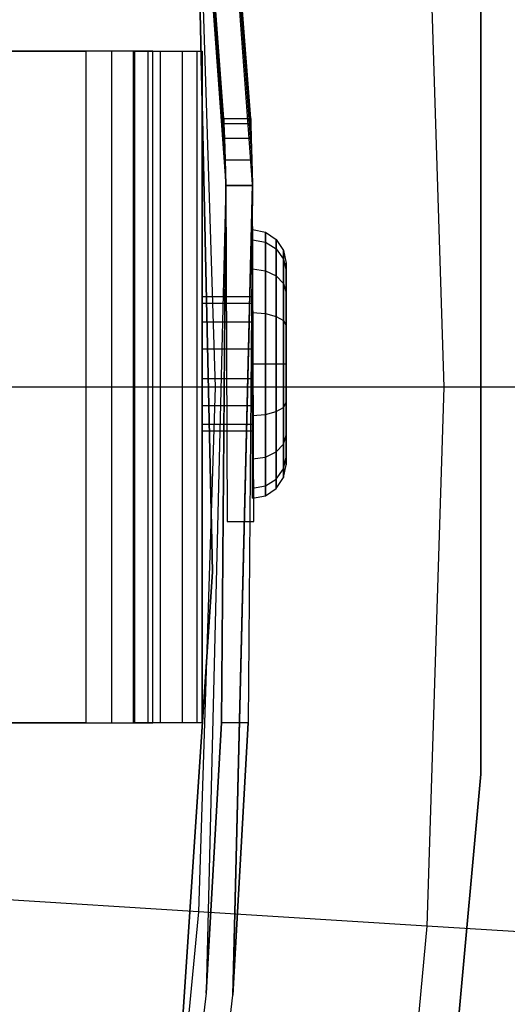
# Model space of a CAD drawing. Extents: x 0.1 to 23.7, y -11.8 to 11.8.
# Tile 40 of 56: x 21.496 to 22.068, y -0.724 to 0.431. Entities that reach past the tile are written whole.
import ezdxf

# ---------------------------------------------------------------- set-up
doc = ezdxf.new("R2010")
doc.units = 0
doc.header["$MEASUREMENT"] = 0
doc.layers.get('0').update_dxf_attribs({"color": 13, "linetype": 'CONTINUOUS'})

# ---------------------------------------------------------------- blocks, each defined once
blk = doc.blocks.new('NIKKI_ROUND_LED_L_60W_2_ST')
at = {"color": 0}
for p, q in [((21.6686, 1.1826, 3.8202), (21.7373, 0.2371, 3.8202)), ((21.7358, 0.2919, 3.3708), (21.6686, 1.1826, 2.5603)), ((21.6686, 1.1826, 2.5603), (21.7365, 0.2664, 3.3537)), ((21.6686, 1.1826, 2.5603), (21.7365, 0.2664, 3.3537)), ((21.6686, 1.1826, 2.5603), (21.7373, 0.2371, 2.5603)), ((21.7351, 0.315, 3.4265), (21.6686, 1.1826, 3.8202)), ((21.6686, 1.1826, 3.8202), (21.7353, 0.309, 3.3963)), ((21.7351, 0.315, 3.4265), (21.6686, 1.1826, 3.8202)), ((21.7351, 0.315, 3.4658), (21.6686, 1.1826, 3.8202)), ((21.7353, 0.309, 3.496), (21.6686, 1.1826, 3.8202)), ((21.7351, 0.315, 3.4658), (21.6686, 1.1826, 3.8202)), ((21.7353, 0.309, 3.496), (21.6686, 1.1826, 3.8202)), ((21.7358, 0.2919, 3.5215), (21.6686, 1.1826, 3.8202)), ((21.7358, 0.2919, 3.5215), (21.6686, 1.1826, 3.8202)), ((21.6686, 1.1826, 3.8202), (21.7373, 0.2371, 3.8202)), ((21.7353, 0.309, 3.3963), (21.6686, 1.1826, 2.5603)), ((21.7358, 0.2919, 3.3708), (21.6686, 1.1826, 2.5603)), ((21.7353, 0.309, 3.3963), (21.6686, 1.1826, 2.5603)), ((21.6686, 1.1826, 3.8202), (21.7353, 0.309, 3.3963)), ((21.6686, 1.1826, 2.5603), (21.7373, 0.2371, 2.5603)), ((21.7688, 0.2378, 3.8202), (21.6999, 1.1864, 3.8202)), ((21.7668, 0.309, 3.496), (21.6999, 1.1864, 3.8202)), ((21.6999, 1.1864, 3.8202), (21.7673, 0.2919, 3.5215)), ((21.7668, 0.309, 3.496), (21.6999, 1.1864, 3.8202)), ((21.7666, 0.315, 3.4658), (21.6999, 1.1864, 3.8202)), ((21.7666, 0.315, 3.4265), (21.6999, 1.1864, 2.5603)), ((21.7666, 0.315, 3.4658), (21.6999, 1.1864, 3.8202)), ((21.6999, 1.1864, 2.5603), (21.7668, 0.309, 3.3963)), ((21.7673, 0.2919, 3.3708), (21.6999, 1.1864, 2.5603)), ((21.7673, 0.2919, 3.3708), (21.6999, 1.1864, 2.5603)), ((21.7688, 0.2378, 2.5603), (21.6999, 1.1864, 2.5603)), ((21.6999, 1.1864, 3.8202), (21.7673, 0.2919, 3.5215)), ((21.6999, 1.1864, 3.8202), (21.768, 0.2664, 3.5386)), ((21.6999, 1.1864, 3.8202), (21.768, 0.2664, 3.5386)), ((21.7688, 0.2378, 3.8202), (21.6999, 1.1864, 3.8202)), ((21.7666, 0.315, 3.4265), (21.6999, 1.1864, 2.5603)), ((21.6999, 1.1864, 2.5603), (21.7668, 0.309, 3.3963)), ((21.7688, 0.2378, 2.5603), (21.6999, 1.1864, 2.5603)), ((21.7027, 0.6496, 2.7178), (21.7218, -0.2167, 2.7178)), ((21.7218, -0.2167, 2.6784), (21.7027, 0.6496, 2.6784)), ((21.7027, 0.6496, 2.7178), (21.7218, -0.2167, 2.7178)), ((21.7218, -0.2167, 2.6784), (21.7027, 0.6496, 2.6784)), ((21.9733, 0.6319, 0.3495), (21.9931, 0, 0.3495)), ((21.9733, 0.6319, 0.3495), (21.9931, 0, 0.3495)), ((21.7054, 0.6151, 0.5246), (21.7248, 0, 0.5246)), ((21.7054, 0.6151, 0.5246), (21.7248, 0, 0.5246)), ((22.0363, 0.4539, 2.2156), (22.0363, -0.4539, 2.2156)), ((22.0363, -0.4539, 2.0188), (22.0363, 0.4539, 2.0188)), ((22.0363, -0.4539, 2.0188), (22.0363, 0.4539, 2.0188)), ((22.0363, 0.4539, 2.2156), (22.0363, -0.4539, 2.2156)), ((21.6309, 0.3937, 3.8225), (2.2305, 0.3937, 3.8225)), ((21.6309, 0.3937, 3.8225), (2.2305, 0.3937, 3.8225)), ((2.2896, 0.3937, 3.7614), (21.5731, 0.3937, 3.7614)), ((2.2896, 0.3937, 3.7614), (21.5731, 0.3937, 3.7614)), ((21.5731, 0.3937, 3.7614), (21.5731, -0.3937, 3.7614)), ((21.6032, 0.3937, 3.7554), (21.5731, 0.3937, 3.7614)), ((21.5731, 0.3937, 3.7614), (21.5731, -0.3937, 3.7614)), ((21.6032, 0.3937, 3.7554), (21.5731, 0.3937, 3.7614)), ((21.6288, 0.3937, 3.7383), (21.6032, 0.3937, 3.7554)), ((21.6032, 0.3937, 3.7554), (21.6032, -0.3937, 3.7554)), ((21.6032, 0.3937, 3.7554), (21.6032, -0.3937, 3.7554)), ((21.6288, 0.3937, 3.7383), (21.6032, 0.3937, 3.7554)), ((21.6458, 0.3937, 3.7127), (21.6288, 0.3937, 3.7383)), ((21.6288, 0.3937, 3.7383), (21.6288, -0.3937, 3.7383)), ((21.6288, 0.3937, 3.7383), (21.6288, -0.3937, 3.7383)), ((21.6458, 0.3937, 3.7127), (21.6288, 0.3937, 3.7383)), ((21.6309, -0.3937, 3.8225), (21.6309, 0.3937, 3.8225)), ((21.6309, 0.3937, 3.8225), (21.661, 0.3937, 3.8165)), ((21.6309, 0.3937, 3.8225), (21.661, 0.3937, 3.8165)), ((21.6309, -0.3937, 3.8225), (21.6309, 0.3937, 3.8225)), ((21.6518, 0.3937, 3.6826), (21.6458, 0.3937, 3.7127)), ((21.6458, 0.3937, 3.7127), (21.6458, -0.3937, 3.7127)), ((21.6458, 0.3937, 3.7127), (21.6458, -0.3937, 3.7127)), ((21.6518, 0.3937, 3.6826), (21.6458, 0.3937, 3.7127)), ((21.6518, -0.3937, 3.2029), (21.6518, 0.3937, 3.2029)), ((21.6518, 0.3937, 3.2029), (21.7096, 0.3937, 3.2029)), ((21.6518, 0.3937, 3.6826), (21.6518, 0.3937, 3.2029)), ((21.6518, -0.3937, 3.2029), (21.6518, 0.3937, 3.2029)), ((21.6518, -0.3937, 3.6826), (21.6518, 0.3937, 3.6826)), ((21.6518, 0.3937, 3.2029), (21.7096, 0.3937, 3.2029)), ((21.6518, 0.3937, 3.6826), (21.6518, 0.3937, 3.2029)), ((21.6518, -0.3937, 3.6826), (21.6518, 0.3937, 3.6826)), ((21.661, 0.3937, 3.8165), (21.6866, 0.3937, 3.7994)), ((21.661, -0.3937, 3.8165), (21.661, 0.3937, 3.8165)), ((21.661, 0.3937, 3.8165), (21.6866, 0.3937, 3.7994)), ((21.661, -0.3937, 3.8165), (21.661, 0.3937, 3.8165)), ((21.6866, 0.3937, 3.7994), (21.7037, 0.3937, 3.7739)), ((21.6866, -0.3937, 3.7994), (21.6866, 0.3937, 3.7994)), ((21.6866, 0.3937, 3.7994), (21.7037, 0.3937, 3.7739)), ((21.6866, -0.3937, 3.7994), (21.6866, 0.3937, 3.7994)), ((21.7037, 0.3937, 3.7739), (21.7096, 0.3937, 3.7438)), ((21.7037, -0.3937, 3.7739), (21.7037, 0.3937, 3.7739)), ((21.7037, 0.3937, 3.7739), (21.7096, 0.3937, 3.7438)), ((21.7037, -0.3937, 3.7739), (21.7037, 0.3937, 3.7739)), ((21.7096, 0.3937, 3.2029), (21.7096, 0.3937, 3.7438)), ((21.7096, 0.3937, 3.7438), (21.7096, -0.3937, 3.7438)), ((21.7096, -0.3937, 3.2029), (21.7096, 0.3937, 3.2029)), ((21.7096, -0.3937, 3.2029), (21.7096, 0.3937, 3.2029)), ((21.7096, 0.3937, 3.2029), (21.7096, 0.3937, 3.7438)), ((21.7096, 0.3937, 3.7438), (21.7096, -0.3937, 3.7438)), ((21.7353, 0.309, 3.3963), (21.7351, 0.315, 3.4265)), ((21.7351, 0.315, 3.4265), (21.7351, 0.315, 3.4658)), ((21.7351, 0.315, 3.4658), (21.7353, 0.309, 3.496)), ((21.7351, 0.315, 3.4658), (21.7353, 0.309, 3.496)), ((21.7351, 0.315, 3.4658), (21.7666, 0.315, 3.4658)), ((21.7351, 0.315, 3.4265), (21.7666, 0.315, 3.4265)), ((21.7351, 0.315, 3.4658), (21.7666, 0.315, 3.4658)), ((21.7351, 0.315, 3.4265), (21.7351, 0.315, 3.4658)), ((21.7353, 0.309, 3.3963), (21.7351, 0.315, 3.4265)), ((21.7351, 0.315, 3.4265), (21.7666, 0.315, 3.4265)), ((21.7668, 0.309, 3.496), (21.7666, 0.315, 3.4658)), ((21.7666, 0.315, 3.4658), (21.7666, 0.315, 3.4265)), ((21.7666, 0.315, 3.4265), (21.7668, 0.309, 3.3963)), ((21.7668, 0.309, 3.496), (21.7666, 0.315, 3.4658)), ((21.7666, 0.315, 3.4658), (21.7666, 0.315, 3.4265)), ((21.7666, 0.315, 3.4265), (21.7668, 0.309, 3.3963)), ((21.7353, 0.309, 3.496), (21.7358, 0.2919, 3.5215)), ((21.7358, 0.2919, 3.3708), (21.7353, 0.309, 3.3963)), ((21.7353, 0.309, 3.496), (21.7358, 0.2919, 3.5215)), ((21.7353, 0.309, 3.496), (21.7668, 0.309, 3.496)), ((21.7353, 0.309, 3.496), (21.7668, 0.309, 3.496)), ((21.7353, 0.309, 3.3963), (21.7668, 0.309, 3.3963)), ((21.7358, 0.2919, 3.3708), (21.7353, 0.309, 3.3963)), ((21.7353, 0.309, 3.3963), (21.7668, 0.309, 3.3963)), ((21.7673, 0.2919, 3.5215), (21.7668, 0.309, 3.496)), ((21.7668, 0.309, 3.3963), (21.7673, 0.2919, 3.3708)), ((21.7673, 0.2919, 3.5215), (21.7668, 0.309, 3.496)), ((21.7668, 0.309, 3.3963), (21.7673, 0.2919, 3.3708)), ((21.7365, 0.2664, 3.3537), (21.7358, 0.2919, 3.3708)), ((21.7358, 0.2919, 3.5215), (21.7373, 0.2371, 3.8202)), ((21.7358, 0.2919, 3.5215), (21.7373, 0.2371, 3.8202)), ((21.7358, 0.2919, 3.5215), (21.7365, 0.2664, 3.5386)), ((21.7358, 0.2919, 3.5215), (21.7365, 0.2664, 3.5386)), ((21.7358, 0.2919, 3.5215), (21.7673, 0.2919, 3.5215)), ((21.7358, 0.2919, 3.5215), (21.7673, 0.2919, 3.5215)), ((21.7358, 0.2919, 3.3708), (21.7673, 0.2919, 3.3708)), ((21.7365, 0.2664, 3.3537), (21.7358, 0.2919, 3.3708)), ((21.7358, 0.2919, 3.3708), (21.7673, 0.2919, 3.3708)), ((21.7673, 0.2919, 3.3708), (21.7688, 0.2378, 2.5603)), ((21.7673, 0.2919, 3.3708), (21.7688, 0.2378, 2.5603)), ((21.7673, 0.2919, 3.3708), (21.768, 0.2664, 3.3537)), ((21.768, 0.2664, 3.5386), (21.7673, 0.2919, 3.5215)), ((21.768, 0.2664, 3.5386), (21.7673, 0.2919, 3.5215)), ((21.7673, 0.2919, 3.3708), (21.768, 0.2664, 3.3537)), ((21.7373, 0.2371, 2.5603), (21.7365, 0.2664, 3.3537)), ((21.7373, 0.2371, 2.5603), (21.7365, 0.2664, 3.3537)), ((21.7373, 0.2362, 3.3477), (21.7365, 0.2664, 3.3537)), ((21.7365, 0.2664, 3.5386), (21.7373, 0.2371, 3.8202)), ((21.7365, 0.2664, 3.5386), (21.7373, 0.2371, 3.8202)), ((21.7365, 0.2664, 3.5386), (21.7373, 0.2362, 3.5446)), ((21.7365, 0.2664, 3.5386), (21.7373, 0.2362, 3.5446)), ((21.7365, 0.2664, 3.5386), (21.768, 0.2664, 3.5386)), ((21.7365, 0.2664, 3.5386), (21.768, 0.2664, 3.5386)), ((21.7365, 0.2664, 3.3537), (21.768, 0.2664, 3.3537)), ((21.7373, 0.2362, 3.3477), (21.7365, 0.2664, 3.3537)), ((21.7365, 0.2664, 3.3537), (21.768, 0.2664, 3.3537)), ((21.768, 0.2664, 3.3537), (21.7688, 0.2378, 2.5603)), ((21.768, 0.2664, 3.3537), (21.7688, 0.2378, 2.5603)), ((21.768, 0.2664, 3.3537), (21.7688, 0.2362, 3.3477)), ((21.7688, 0.2378, 3.8202), (21.768, 0.2664, 3.5386)), ((21.7688, 0.2378, 3.8202), (21.768, 0.2664, 3.5386)), ((21.7688, 0.2362, 3.5446), (21.768, 0.2664, 3.5386)), ((21.7688, 0.2362, 3.5446), (21.768, 0.2664, 3.5386)), ((21.768, 0.2664, 3.3537), (21.7688, 0.2362, 3.3477)), ((21.7373, 0.2371, 2.5603), (21.7144, -0.7107, 2.5603)), ((21.7373, 0.2371, 2.5603), (21.7144, -0.7107, 2.5603)), ((21.7373, 0.2371, 2.5603), (21.7323, -0.3937, 3.3477)), ((21.7373, 0.2371, 2.5603), (21.7323, -0.3937, 3.3477)), ((21.7323, -0.3937, 3.3477), (21.7373, 0.2362, 3.3477)), ((21.7323, -0.3937, 3.3477), (21.7373, 0.2362, 3.3477)), ((21.7373, 0.2371, 3.8202), (21.7389, -0.1575, 3.8202)), ((21.7373, 0.2371, 3.8202), (21.7373, 0.2362, 3.5446)), ((21.7373, 0.2371, 3.8202), (21.7389, -0.1575, 3.8202)), ((21.7373, 0.2371, 2.5603), (21.7373, 0.2362, 3.3477)), ((21.7373, 0.2371, 3.8202), (21.7373, 0.2362, 3.5446)), ((21.7373, 0.2371, 2.5603), (21.7373, 0.2362, 3.3477)), ((21.7373, 0.2362, 3.5446), (21.7389, -0.1575, 3.5446)), ((21.7688, 0.2362, 3.5446), (21.7373, 0.2362, 3.5446)), ((21.7373, 0.2362, 3.3477), (21.7688, 0.2362, 3.3477)), ((21.7688, 0.2362, 3.5446), (21.7373, 0.2362, 3.5446)), ((21.7373, 0.2362, 3.5446), (21.7389, -0.1575, 3.5446)), ((21.7373, 0.2362, 3.3477), (21.7688, 0.2362, 3.3477)), ((21.7458, -0.7129, 2.5603), (21.7688, 0.2378, 2.5603)), ((21.7458, -0.7129, 2.5603), (21.7688, 0.2378, 2.5603)), ((21.7688, 0.2362, 3.3477), (21.7458, -0.7129, 2.5603)), ((21.7688, 0.2362, 3.3477), (21.7458, -0.7129, 2.5603)), ((21.7688, 0.2362, 3.3477), (21.7638, -0.3937, 3.3477)), ((21.7688, 0.2362, 3.3477), (21.7638, -0.3937, 3.3477)), ((21.7704, -0.1575, 3.8202), (21.7688, 0.2378, 3.8202)), ((21.7688, 0.2378, 2.5603), (21.7688, 0.2362, 3.3477)), ((21.7688, 0.2378, 2.5603), (21.7688, 0.2362, 3.3477)), ((21.7688, 0.2378, 3.8202), (21.7688, 0.2362, 3.5446)), ((21.7704, -0.1575, 3.8202), (21.7688, 0.2378, 3.8202)), ((21.7688, 0.2378, 3.8202), (21.7688, 0.2362, 3.5446)), ((21.7704, -0.1575, 3.5446), (21.7688, 0.2362, 3.5446)), ((21.7704, -0.1575, 3.5446), (21.7688, 0.2362, 3.5446)), ((21.7687, 0.1726, 3.5092), (21.7687, 0.1845, 3.4489)), ((21.7687, 0.1845, 3.4489), (21.7687, 0.1726, 3.3887)), ((21.7687, 0.1845, 3.4489), (21.7838, 0.1815, 3.4489)), ((21.7687, 0.1726, 3.5092), (21.7687, 0.1845, 3.4489)), ((21.7687, 0.1845, 3.4489), (21.7687, 0.1726, 3.3887)), ((21.7687, 0.1845, 3.4489), (21.7838, 0.1815, 3.4489)), ((21.7838, 0.1815, 3.4489), (21.7965, 0.173, 3.4489)), ((21.7838, 0.1815, 3.4489), (21.7838, 0.1698, 3.5081)), ((21.7838, 0.1698, 3.3898), (21.7838, 0.1815, 3.4489)), ((21.7838, 0.1815, 3.4489), (21.7965, 0.173, 3.4489)), ((21.7838, 0.1815, 3.4489), (21.7838, 0.1698, 3.5081)), ((21.7838, 0.1698, 3.3898), (21.7838, 0.1815, 3.4489)), ((21.7687, 0.1384, 3.5603), (21.7687, 0.1726, 3.5092)), ((21.7687, 0.1726, 3.3887), (21.7687, 0.1384, 3.3376)), ((21.7687, 0.1726, 3.5092), (21.7838, 0.1698, 3.5081)), ((21.7687, 0.1384, 3.5603), (21.7687, 0.1726, 3.5092)), ((21.7687, 0.1726, 3.5092), (21.7838, 0.1698, 3.5081)), ((21.7687, 0.1726, 3.3887), (21.7687, 0.1384, 3.3376)), ((21.7687, 0.1726, 3.3887), (21.7838, 0.1698, 3.3898)), ((21.7687, 0.1726, 3.3887), (21.7838, 0.1698, 3.3898)), ((21.7838, 0.1698, 3.5081), (21.7965, 0.1619, 3.5048)), ((21.7838, 0.1698, 3.5081), (21.7838, 0.1363, 3.5582)), ((21.7838, 0.1698, 3.5081), (21.7965, 0.1619, 3.5048)), ((21.7838, 0.1363, 3.3397), (21.7838, 0.1698, 3.3898)), ((21.7838, 0.1698, 3.3898), (21.7965, 0.1619, 3.3931)), ((21.7838, 0.1698, 3.3898), (21.7965, 0.1619, 3.3931)), ((21.7838, 0.1698, 3.5081), (21.7838, 0.1363, 3.5582)), ((21.7838, 0.1363, 3.3397), (21.7838, 0.1698, 3.3898)), ((21.7965, 0.173, 3.4489), (21.8051, 0.1602, 3.4489)), ((21.7965, 0.173, 3.4489), (21.7965, 0.1619, 3.5048)), ((21.7965, 0.1619, 3.3931), (21.7965, 0.173, 3.4489)), ((21.7965, 0.173, 3.4489), (21.8051, 0.1602, 3.4489)), ((21.7965, 0.173, 3.4489), (21.7965, 0.1619, 3.5048)), ((21.7965, 0.1619, 3.3931), (21.7965, 0.173, 3.4489)), ((21.7965, 0.1619, 3.5048), (21.8051, 0.1501, 3.4999)), ((21.7965, 0.1619, 3.5048), (21.7965, 0.1303, 3.5521)), ((21.7965, 0.1619, 3.5048), (21.8051, 0.1501, 3.4999)), ((21.7965, 0.1303, 3.3457), (21.7965, 0.1619, 3.3931)), ((21.7965, 0.1619, 3.3931), (21.8051, 0.1501, 3.398)), ((21.7965, 0.1619, 3.3931), (21.8051, 0.1501, 3.398)), ((21.7965, 0.1619, 3.5048), (21.7965, 0.1303, 3.5521)), ((21.7965, 0.1303, 3.3457), (21.7965, 0.1619, 3.3931)), ((21.8051, 0.1602, 3.4489), (21.8081, 0.1452, 3.4489)), ((21.8051, 0.1602, 3.4489), (21.8051, 0.1501, 3.4999)), ((21.8051, 0.1501, 3.398), (21.8051, 0.1602, 3.4489)), ((21.8051, 0.1602, 3.4489), (21.8081, 0.1452, 3.4489)), ((21.8051, 0.1602, 3.4489), (21.8051, 0.1501, 3.4999)), ((21.8051, 0.1501, 3.398), (21.8051, 0.1602, 3.4489)), ((21.8051, 0.1501, 3.4999), (21.8081, 0.1362, 3.4941)), ((21.8051, 0.1501, 3.4999), (21.8051, 0.1212, 3.5431)), ((21.8051, 0.1501, 3.4999), (21.8081, 0.1362, 3.4941)), ((21.8051, 0.1212, 3.3548), (21.8051, 0.1501, 3.398)), ((21.8051, 0.1501, 3.398), (21.8081, 0.1362, 3.4037)), ((21.8051, 0.1501, 3.398), (21.8081, 0.1362, 3.4037)), ((21.8051, 0.1501, 3.4999), (21.8051, 0.1212, 3.5431)), ((21.8051, 0.1212, 3.3548), (21.8051, 0.1501, 3.398)), ((21.8081, 0.1362, 3.4037), (21.8081, 0.1452, 3.4489)), ((21.8081, 0.1452, 3.4489), (21.8081, 0.1362, 3.4941)), ((21.8081, 0.1452, 3.4489), (21.8081, 0.1362, 3.4941)), ((21.8081, 0.1362, 3.4037), (21.8081, 0.1452, 3.4489)), ((21.7687, 0.0873, 3.5944), (21.7687, 0.1384, 3.5603)), ((21.7687, 0.1384, 3.3376), (21.7687, 0.0873, 3.3034)), ((21.7687, 0.1384, 3.5603), (21.7838, 0.1363, 3.5582)), ((21.7687, 0.0873, 3.5944), (21.7687, 0.1384, 3.5603)), ((21.7687, 0.1384, 3.5603), (21.7838, 0.1363, 3.5582)), ((21.7687, 0.1384, 3.3376), (21.7687, 0.0873, 3.3034)), ((21.7687, 0.1384, 3.3376), (21.7838, 0.1363, 3.3397)), ((21.7687, 0.1384, 3.3376), (21.7838, 0.1363, 3.3397)), ((21.7838, 0.1363, 3.5582), (21.7965, 0.1303, 3.5521)), ((21.7838, 0.1363, 3.5582), (21.7838, 0.0862, 3.5917)), ((21.7838, 0.1363, 3.5582), (21.7965, 0.1303, 3.5521)), ((21.7838, 0.0862, 3.3062), (21.7838, 0.1363, 3.3397)), ((21.7838, 0.1363, 3.3397), (21.7965, 0.1303, 3.3457)), ((21.7838, 0.1363, 3.3397), (21.7965, 0.1303, 3.3457)), ((21.7838, 0.1363, 3.5582), (21.7838, 0.0862, 3.5917)), ((21.7838, 0.0862, 3.3062), (21.7838, 0.1363, 3.3397)), ((21.7965, 0.1303, 3.5521), (21.8051, 0.1212, 3.5431)), ((21.7965, 0.1303, 3.5521), (21.7965, 0.0829, 3.5838)), ((21.7965, 0.1303, 3.5521), (21.8051, 0.1212, 3.5431)), ((21.7965, 0.0829, 3.3141), (21.7965, 0.1303, 3.3457)), ((21.7965, 0.1303, 3.3457), (21.8051, 0.1212, 3.3548)), ((21.7965, 0.1303, 3.3457), (21.8051, 0.1212, 3.3548)), ((21.7965, 0.1303, 3.5521), (21.7965, 0.0829, 3.5838)), ((21.7965, 0.0829, 3.3141), (21.7965, 0.1303, 3.3457)), ((21.8081, 0.1362, 3.4941), (21.8081, 0.1106, 3.5325)), ((21.8081, 0.1106, 3.3654), (21.8081, 0.1362, 3.4037)), ((21.8081, 0.1362, 3.4941), (21.8081, 0.1106, 3.5325)), ((21.8081, 0.1106, 3.3654), (21.8081, 0.1362, 3.4037)), ((21.8051, 0.1212, 3.5431), (21.8081, 0.1106, 3.5325)), ((21.8051, 0.1212, 3.5431), (21.8051, 0.078, 3.572)), ((21.8051, 0.1212, 3.5431), (21.8081, 0.1106, 3.5325)), ((21.8051, 0.078, 3.3259), (21.8051, 0.1212, 3.3548)), ((21.8051, 0.1212, 3.3548), (21.8081, 0.1106, 3.3654)), ((21.8051, 0.1212, 3.3548), (21.8081, 0.1106, 3.3654)), ((21.8051, 0.1212, 3.5431), (21.8051, 0.078, 3.572)), ((21.8051, 0.078, 3.3259), (21.8051, 0.1212, 3.3548)), ((21.7096, 0.098, 3.4831), (21.7096, 0.1058, 3.4489)), ((21.7096, 0.1058, 3.4489), (21.7096, 0.098, 3.4148)), ((21.7687, 0.1058, 3.4489), (21.7096, 0.1058, 3.4489)), ((21.7096, 0.098, 3.4831), (21.7096, 0.1058, 3.4489)), ((21.7096, 0.1058, 3.4489), (21.7096, 0.098, 3.4148)), ((21.7687, 0.1058, 3.4489), (21.7096, 0.1058, 3.4489)), ((21.7687, 0.098, 3.4831), (21.7687, 0.1058, 3.4489)), ((21.7687, 0.1058, 3.4489), (21.7687, 0.098, 3.4148)), ((21.7687, 0.1058, 3.4489), (21.7687, 0.098, 3.4148)), ((21.7687, 0.098, 3.4831), (21.7687, 0.1058, 3.4489)), ((21.8081, 0.1106, 3.5325), (21.8081, 0.0723, 3.5581)), ((21.8081, 0.0723, 3.3398), (21.8081, 0.1106, 3.3654)), ((21.8081, 0.1106, 3.5325), (21.8081, 0.0723, 3.5581)), ((21.8081, 0.0723, 3.3398), (21.8081, 0.1106, 3.3654)), ((21.7096, 0.0762, 3.5105), (21.7096, 0.098, 3.4831)), ((21.7096, 0.098, 3.4148), (21.7096, 0.0762, 3.3874)), ((21.7687, 0.098, 3.4831), (21.7096, 0.098, 3.4831)), ((21.7096, 0.0762, 3.5105), (21.7096, 0.098, 3.4831)), ((21.7687, 0.098, 3.4831), (21.7096, 0.098, 3.4831)), ((21.7687, 0.098, 3.4148), (21.7096, 0.098, 3.4148)), ((21.7096, 0.098, 3.4148), (21.7096, 0.0762, 3.3874)), ((21.7687, 0.098, 3.4148), (21.7096, 0.098, 3.4148)), ((21.7687, 0.0762, 3.5105), (21.7687, 0.098, 3.4831)), ((21.7687, 0.098, 3.4148), (21.7687, 0.0762, 3.3874)), ((21.7687, 0.098, 3.4148), (21.7687, 0.0762, 3.3874)), ((21.7687, 0.0762, 3.5105), (21.7687, 0.098, 3.4831)), ((21.7687, 0.0271, 3.6064), (21.7687, 0.0873, 3.5944)), ((21.7687, 0.0873, 3.3034), (21.7687, 0.0271, 3.2915)), ((21.7687, 0.0873, 3.5944), (21.7838, 0.0862, 3.5917)), ((21.7687, 0.0271, 3.6064), (21.7687, 0.0873, 3.5944)), ((21.7687, 0.0873, 3.5944), (21.7838, 0.0862, 3.5917)), ((21.7687, 0.0873, 3.3034), (21.7687, 0.0271, 3.2915)), ((21.7687, 0.0873, 3.3034), (21.7838, 0.0862, 3.3062)), ((21.7687, 0.0873, 3.3034), (21.7838, 0.0862, 3.3062)), ((21.7838, 0.0862, 3.5917), (21.7965, 0.0829, 3.5838)), ((21.7838, 0.0862, 3.5917), (21.7838, 0.0271, 3.6034)), ((21.7838, 0.0862, 3.5917), (21.7965, 0.0829, 3.5838)), ((21.7838, 0.0271, 3.2945), (21.7838, 0.0862, 3.3062)), ((21.7838, 0.0862, 3.3062), (21.7965, 0.0829, 3.3141)), ((21.7838, 0.0862, 3.3062), (21.7965, 0.0829, 3.3141)), ((21.7838, 0.0862, 3.5917), (21.7838, 0.0271, 3.6034)), ((21.7838, 0.0271, 3.2945), (21.7838, 0.0862, 3.3062)), ((21.7965, 0.0829, 3.5838), (21.8051, 0.078, 3.572)), ((21.7965, 0.0829, 3.5838), (21.7965, 0.0271, 3.5949)), ((21.7965, 0.0829, 3.5838), (21.8051, 0.078, 3.572)), ((21.7965, 0.0271, 3.303), (21.7965, 0.0829, 3.3141)), ((21.7965, 0.0829, 3.3141), (21.8051, 0.078, 3.3259)), ((21.7965, 0.0829, 3.3141), (21.8051, 0.078, 3.3259)), ((21.7965, 0.0829, 3.5838), (21.7965, 0.0271, 3.5949)), ((21.7965, 0.0271, 3.303), (21.7965, 0.0829, 3.3141)), ((21.7096, 0.0446, 3.5257), (21.7096, 0.0762, 3.5105)), ((21.7096, 0.0762, 3.3874), (21.7096, 0.0446, 3.3722)), ((21.7687, 0.0762, 3.5105), (21.7096, 0.0762, 3.5105)), ((21.7096, 0.0446, 3.5257), (21.7096, 0.0762, 3.5105)), ((21.7687, 0.0762, 3.5105), (21.7096, 0.0762, 3.5105)), ((21.7687, 0.0762, 3.3874), (21.7096, 0.0762, 3.3874)), ((21.7096, 0.0762, 3.3874), (21.7096, 0.0446, 3.3722)), ((21.7687, 0.0762, 3.3874), (21.7096, 0.0762, 3.3874)), ((21.7687, 0.0446, 3.5257), (21.7687, 0.0762, 3.5105)), ((21.7687, 0.0762, 3.3874), (21.7687, 0.0446, 3.3722)), ((21.7687, 0.0446, 3.5257), (21.7687, 0.0762, 3.5105)), ((21.7687, 0.0762, 3.3874), (21.7687, 0.0446, 3.3722)), ((21.8051, 0.078, 3.572), (21.8081, 0.0723, 3.5581)), ((21.8051, 0.078, 3.572), (21.8051, 0.0271, 3.5821)), ((21.8051, 0.078, 3.572), (21.8081, 0.0723, 3.5581)), ((21.8051, 0.0271, 3.3158), (21.8051, 0.078, 3.3259)), ((21.8051, 0.078, 3.3259), (21.8081, 0.0723, 3.3398)), ((21.8051, 0.078, 3.3259), (21.8081, 0.0723, 3.3398)), ((21.8051, 0.078, 3.572), (21.8051, 0.0271, 3.5821)), ((21.8051, 0.0271, 3.3158), (21.8051, 0.078, 3.3259)), ((21.8081, 0.0723, 3.5581), (21.8081, 0.0271, 3.567)), ((21.8081, 0.0271, 3.3308), (21.8081, 0.0723, 3.3398)), ((21.8081, 0.0723, 3.5581), (21.8081, 0.0271, 3.567)), ((21.8081, 0.0271, 3.3308), (21.8081, 0.0723, 3.3398)), ((21.7096, 0.0095, 3.5257), (21.7096, 0.0446, 3.5257)), ((21.7096, 0.0446, 3.3722), (21.7096, 0.0095, 3.3722)), ((21.7687, 0.0446, 3.5257), (21.7096, 0.0446, 3.5257)), ((21.7096, 0.0095, 3.5257), (21.7096, 0.0446, 3.5257)), ((21.7687, 0.0446, 3.5257), (21.7096, 0.0446, 3.5257)), ((21.7687, 0.0446, 3.3722), (21.7096, 0.0446, 3.3722)), ((21.7096, 0.0446, 3.3722), (21.7096, 0.0095, 3.3722)), ((21.7687, 0.0446, 3.3722), (21.7096, 0.0446, 3.3722)), ((21.7687, 0.0095, 3.5257), (21.7687, 0.0446, 3.5257)), ((21.7687, 0.0446, 3.3722), (21.7687, 0.0095, 3.3722)), ((21.7687, 0.0095, 3.5257), (21.7687, 0.0446, 3.5257)), ((21.7687, 0.0446, 3.3722), (21.7687, 0.0095, 3.3722)), ((21.7687, -0.0332, 3.5944), (21.7687, 0.0271, 3.6064)), ((21.7687, 0.0271, 3.2915), (21.7687, -0.0332, 3.3034)), ((21.7687, 0.0271, 3.6064), (21.7838, 0.0271, 3.6034)), ((21.7687, -0.0332, 3.5944), (21.7687, 0.0271, 3.6064)), ((21.7687, 0.0271, 3.6064), (21.7838, 0.0271, 3.6034)), ((21.7687, 0.0271, 3.2915), (21.7687, -0.0332, 3.3034)), ((21.7687, 0.0271, 3.2915), (21.7838, 0.0271, 3.2945)), ((21.7687, 0.0271, 3.2915), (21.7838, 0.0271, 3.2945)), ((21.7838, 0.0271, 3.6034), (21.7965, 0.0271, 3.5949)), ((21.7838, 0.0271, 3.6034), (21.7838, -0.0321, 3.5917)), ((21.7838, 0.0271, 3.6034), (21.7965, 0.0271, 3.5949)), ((21.7838, -0.0321, 3.3062), (21.7838, 0.0271, 3.2945)), ((21.7838, 0.0271, 3.2945), (21.7965, 0.0271, 3.303)), ((21.7838, 0.0271, 3.2945), (21.7965, 0.0271, 3.303)), ((21.7838, 0.0271, 3.6034), (21.7838, -0.0321, 3.5917)), ((21.7838, -0.0321, 3.3062), (21.7838, 0.0271, 3.2945)), ((21.7965, 0.0271, 3.5949), (21.8051, 0.0271, 3.5821)), ((21.7965, 0.0271, 3.5949), (21.7965, -0.0288, 3.5838)), ((21.7965, 0.0271, 3.5949), (21.8051, 0.0271, 3.5821)), ((21.7965, -0.0288, 3.3141), (21.7965, 0.0271, 3.303)), ((21.7965, 0.0271, 3.303), (21.8051, 0.0271, 3.3158)), ((21.7965, 0.0271, 3.303), (21.8051, 0.0271, 3.3158)), ((21.7965, 0.0271, 3.5949), (21.7965, -0.0288, 3.5838)), ((21.7965, -0.0288, 3.3141), (21.7965, 0.0271, 3.303)), ((21.8051, 0.0271, 3.5821), (21.8081, 0.0271, 3.567)), ((21.8051, 0.0271, 3.5821), (21.8051, -0.0239, 3.572)), ((21.8051, 0.0271, 3.5821), (21.8081, 0.0271, 3.567)), ((21.8051, -0.0239, 3.3259), (21.8051, 0.0271, 3.3158)), ((21.8051, 0.0271, 3.3158), (21.8081, 0.0271, 3.3308)), ((21.8051, 0.0271, 3.3158), (21.8081, 0.0271, 3.3308)), ((21.8051, 0.0271, 3.5821), (21.8051, -0.0239, 3.572)), ((21.8051, -0.0239, 3.3259), (21.8051, 0.0271, 3.3158)), ((21.8081, 0.0271, 3.567), (21.8081, -0.0181, 3.5581)), ((21.8081, -0.0181, 3.3398), (21.8081, 0.0271, 3.3308)), ((21.8081, 0.0271, 3.567), (21.8081, -0.0181, 3.5581)), ((21.8081, -0.0181, 3.3398), (21.8081, 0.0271, 3.3308)), ((21.7096, 0.0095, 3.3722), (21.7096, -0.022, 3.3874)), ((21.7096, -0.022, 3.5105), (21.7096, 0.0095, 3.5257)), ((21.7687, 0.0095, 3.5257), (21.7096, 0.0095, 3.5257)), ((21.7096, -0.022, 3.5105), (21.7096, 0.0095, 3.5257)), ((21.7687, 0.0095, 3.5257), (21.7096, 0.0095, 3.5257)), ((21.7687, 0.0095, 3.3722), (21.7096, 0.0095, 3.3722)), ((21.7096, 0.0095, 3.3722), (21.7096, -0.022, 3.3874)), ((21.7687, 0.0095, 3.3722), (21.7096, 0.0095, 3.3722)), ((21.7687, -0.022, 3.5105), (21.7687, 0.0095, 3.5257)), ((21.7687, 0.0095, 3.3722), (21.7687, -0.022, 3.3874)), ((21.7687, -0.022, 3.5105), (21.7687, 0.0095, 3.5257)), ((21.7687, 0.0095, 3.3722), (21.7687, -0.022, 3.3874)), ((21.7248, 0, 0.5246), (21.4818, 0, 0.7336)), ((21.7248, 0, 0.5246), (21.4818, 0, 0.7336)), ((21.7248, 0, 0.5246), (21.7054, -0.6151, 0.5246)), ((21.7248, 0, 0.5246), (21.7054, -0.6151, 0.5246)), ((21.9931, 0, 0.3495), (21.7248, 0, 0.5246)), ((21.9931, 0, 0.3495), (21.7248, 0, 0.5246)), ((21.9931, 0, 0.3495), (21.9733, -0.6319, 0.3495)), ((21.9931, 0, 0.3495), (21.9733, -0.6319, 0.3495)), ((22.2822, 0, 0.2112), (21.9931, 0, 0.3495)), ((22.2822, 0, 0.2112), (21.9931, 0, 0.3495)), ((21.7096, -0.022, 3.3874), (21.7096, -0.0439, 3.4148)), ((21.7096, -0.0439, 3.4831), (21.7096, -0.022, 3.5105)), ((21.7687, -0.022, 3.5105), (21.7096, -0.022, 3.5105)), ((21.7096, -0.0439, 3.4831), (21.7096, -0.022, 3.5105)), ((21.7687, -0.022, 3.5105), (21.7096, -0.022, 3.5105)), ((21.7687, -0.022, 3.3874), (21.7096, -0.022, 3.3874)), ((21.7096, -0.022, 3.3874), (21.7096, -0.0439, 3.4148)), ((21.7687, -0.022, 3.3874), (21.7096, -0.022, 3.3874)), ((21.7687, -0.0439, 3.4831), (21.7687, -0.022, 3.5105)), ((21.7687, -0.022, 3.3874), (21.7687, -0.0439, 3.4148)), ((21.7687, -0.0439, 3.4831), (21.7687, -0.022, 3.5105)), ((21.7687, -0.022, 3.3874), (21.7687, -0.0439, 3.4148)), ((21.8051, -0.0239, 3.572), (21.8081, -0.0181, 3.5581)), ((21.8051, -0.0239, 3.572), (21.8081, -0.0181, 3.5581)), ((21.8051, -0.0239, 3.3259), (21.8081, -0.0181, 3.3398)), ((21.8051, -0.0239, 3.3259), (21.8081, -0.0181, 3.3398)), ((21.8081, -0.0181, 3.5581), (21.8081, -0.0565, 3.5325)), ((21.8081, -0.0565, 3.3654), (21.8081, -0.0181, 3.3398)), ((21.8081, -0.0181, 3.5581), (21.8081, -0.0565, 3.5325)), ((21.8081, -0.0565, 3.3654), (21.8081, -0.0181, 3.3398)), ((21.7687, -0.0332, 3.5944), (21.7838, -0.0321, 3.5917)), ((21.7687, -0.0332, 3.5944), (21.7838, -0.0321, 3.5917)), ((21.7687, -0.0332, 3.3034), (21.7838, -0.0321, 3.3062)), ((21.7687, -0.0332, 3.3034), (21.7838, -0.0321, 3.3062)), ((21.7687, -0.0332, 3.3034), (21.7687, -0.0843, 3.3376)), ((21.7687, -0.0843, 3.5603), (21.7687, -0.0332, 3.5944)), ((21.7687, -0.0843, 3.5603), (21.7687, -0.0332, 3.5944)), ((21.7687, -0.0332, 3.3034), (21.7687, -0.0843, 3.3376)), ((21.7838, -0.0321, 3.5917), (21.7965, -0.0288, 3.5838)), ((21.7838, -0.0321, 3.5917), (21.7965, -0.0288, 3.5838)), ((21.7838, -0.0321, 3.3062), (21.7965, -0.0288, 3.3141)), ((21.7838, -0.0321, 3.3062), (21.7965, -0.0288, 3.3141)), ((21.7838, -0.0321, 3.5917), (21.7838, -0.0822, 3.5582)), ((21.7838, -0.0822, 3.3397), (21.7838, -0.0321, 3.3062)), ((21.7838, -0.0321, 3.5917), (21.7838, -0.0822, 3.5582)), ((21.7838, -0.0822, 3.3397), (21.7838, -0.0321, 3.3062)), ((21.7965, -0.0288, 3.5838), (21.8051, -0.0239, 3.572)), ((21.7965, -0.0288, 3.5838), (21.8051, -0.0239, 3.572)), ((21.7965, -0.0288, 3.3141), (21.8051, -0.0239, 3.3259)), ((21.7965, -0.0288, 3.3141), (21.8051, -0.0239, 3.3259)), ((21.7965, -0.0288, 3.5838), (21.7965, -0.0761, 3.5521)), ((21.7965, -0.0761, 3.3457), (21.7965, -0.0288, 3.3141)), ((21.7965, -0.0288, 3.5838), (21.7965, -0.0761, 3.5521)), ((21.7965, -0.0761, 3.3457), (21.7965, -0.0288, 3.3141)), ((21.8051, -0.0239, 3.572), (21.8051, -0.0671, 3.5431)), ((21.8051, -0.0671, 3.3548), (21.8051, -0.0239, 3.3259)), ((21.8051, -0.0239, 3.572), (21.8051, -0.0671, 3.5431)), ((21.8051, -0.0671, 3.3548), (21.8051, -0.0239, 3.3259)), ((21.7096, -0.0439, 3.4148), (21.7096, -0.0517, 3.4489)), ((21.7096, -0.0517, 3.4489), (21.7096, -0.0439, 3.4831)), ((21.7096, -0.0517, 3.4489), (21.7096, -0.0439, 3.4831)), ((21.7687, -0.0439, 3.4831), (21.7096, -0.0439, 3.4831)), ((21.7687, -0.0439, 3.4831), (21.7096, -0.0439, 3.4831)), ((21.7687, -0.0439, 3.4148), (21.7096, -0.0439, 3.4148)), ((21.7096, -0.0439, 3.4148), (21.7096, -0.0517, 3.4489)), ((21.7687, -0.0439, 3.4148), (21.7096, -0.0439, 3.4148)), ((21.7687, -0.0517, 3.4489), (21.7687, -0.0439, 3.4831)), ((21.7687, -0.0439, 3.4148), (21.7687, -0.0517, 3.4489)), ((21.7687, -0.0517, 3.4489), (21.7687, -0.0439, 3.4831)), ((21.7687, -0.0439, 3.4148), (21.7687, -0.0517, 3.4489)), ((21.7687, -0.0517, 3.4489), (21.7096, -0.0517, 3.4489)), ((21.7687, -0.0517, 3.4489), (21.7096, -0.0517, 3.4489)), ((21.8051, -0.0671, 3.5431), (21.8081, -0.0565, 3.5325)), ((21.8051, -0.0671, 3.5431), (21.8081, -0.0565, 3.5325)), ((21.8051, -0.0671, 3.3548), (21.8081, -0.0565, 3.3654)), ((21.8051, -0.0671, 3.3548), (21.8081, -0.0565, 3.3654)), ((21.8081, -0.0565, 3.5325), (21.8081, -0.0821, 3.4941)), ((21.8081, -0.0821, 3.4037), (21.8081, -0.0565, 3.3654)), ((21.8081, -0.0565, 3.5325), (21.8081, -0.0821, 3.4941)), ((21.8081, -0.0821, 3.4037), (21.8081, -0.0565, 3.3654)), ((21.7965, -0.0761, 3.5521), (21.8051, -0.0671, 3.5431)), ((21.7965, -0.0761, 3.5521), (21.8051, -0.0671, 3.5431)), ((21.7965, -0.0761, 3.3457), (21.8051, -0.0671, 3.3548)), ((21.7965, -0.0761, 3.3457), (21.8051, -0.0671, 3.3548)), ((21.8051, -0.0671, 3.5431), (21.8051, -0.096, 3.4999)), ((21.8051, -0.096, 3.398), (21.8051, -0.0671, 3.3548)), ((21.8051, -0.0671, 3.5431), (21.8051, -0.096, 3.4999)), ((21.8051, -0.096, 3.398), (21.8051, -0.0671, 3.3548)), ((21.7838, -0.0822, 3.5582), (21.7965, -0.0761, 3.5521)), ((21.7838, -0.0822, 3.5582), (21.7965, -0.0761, 3.5521)), ((21.7838, -0.0822, 3.3397), (21.7965, -0.0761, 3.3457)), ((21.7838, -0.0822, 3.3397), (21.7965, -0.0761, 3.3457)), ((21.7965, -0.0761, 3.5521), (21.7965, -0.1078, 3.5048)), ((21.7965, -0.1078, 3.3931), (21.7965, -0.0761, 3.3457)), ((21.7965, -0.0761, 3.5521), (21.7965, -0.1078, 3.5048)), ((21.7965, -0.1078, 3.3931), (21.7965, -0.0761, 3.3457)), ((21.7687, -0.0843, 3.5603), (21.7838, -0.0822, 3.5582)), ((21.7687, -0.0843, 3.5603), (21.7838, -0.0822, 3.5582)), ((21.7687, -0.0843, 3.3376), (21.7838, -0.0822, 3.3397)), ((21.7687, -0.0843, 3.3376), (21.7838, -0.0822, 3.3397)), ((21.7687, -0.0843, 3.3376), (21.7687, -0.1184, 3.3887)), ((21.7687, -0.1184, 3.5092), (21.7687, -0.0843, 3.5603)), ((21.7687, -0.1184, 3.5092), (21.7687, -0.0843, 3.5603)), ((21.7687, -0.0843, 3.3376), (21.7687, -0.1184, 3.3887)), ((21.7838, -0.0822, 3.5582), (21.7838, -0.1157, 3.5081)), ((21.7838, -0.1157, 3.3898), (21.7838, -0.0822, 3.3397)), ((21.7838, -0.0822, 3.5582), (21.7838, -0.1157, 3.5081)), ((21.7838, -0.1157, 3.3898), (21.7838, -0.0822, 3.3397)), ((21.8051, -0.096, 3.4999), (21.8081, -0.0821, 3.4941)), ((21.8051, -0.096, 3.4999), (21.8081, -0.0821, 3.4941)), ((21.8051, -0.096, 3.398), (21.8081, -0.0821, 3.4037)), ((21.8051, -0.096, 3.398), (21.8081, -0.0821, 3.4037)), ((21.8051, -0.1061, 3.4489), (21.8081, -0.091, 3.4489)), ((21.8051, -0.1061, 3.4489), (21.8081, -0.091, 3.4489)), ((21.8081, -0.0821, 3.4941), (21.8081, -0.091, 3.4489)), ((21.8081, -0.091, 3.4489), (21.8081, -0.0821, 3.4037)), ((21.8081, -0.0821, 3.4941), (21.8081, -0.091, 3.4489)), ((21.8081, -0.091, 3.4489), (21.8081, -0.0821, 3.4037)), ((21.7965, -0.1078, 3.5048), (21.8051, -0.096, 3.4999)), ((21.7965, -0.1078, 3.5048), (21.8051, -0.096, 3.4999)), ((21.7965, -0.1078, 3.3931), (21.8051, -0.096, 3.398)), ((21.7965, -0.1078, 3.3931), (21.8051, -0.096, 3.398)), ((21.8051, -0.096, 3.4999), (21.8051, -0.1061, 3.4489)), ((21.8051, -0.1061, 3.4489), (21.8051, -0.096, 3.398)), ((21.8051, -0.096, 3.4999), (21.8051, -0.1061, 3.4489)), ((21.8051, -0.1061, 3.4489), (21.8051, -0.096, 3.398)), ((21.7838, -0.1157, 3.5081), (21.7965, -0.1078, 3.5048)), ((21.7838, -0.1157, 3.5081), (21.7965, -0.1078, 3.5048)), ((21.7838, -0.1157, 3.3898), (21.7965, -0.1078, 3.3931)), ((21.7838, -0.1157, 3.3898), (21.7965, -0.1078, 3.3931)), ((21.7965, -0.1189, 3.4489), (21.8051, -0.1061, 3.4489)), ((21.7965, -0.1189, 3.4489), (21.8051, -0.1061, 3.4489)), ((21.7965, -0.1078, 3.5048), (21.7965, -0.1189, 3.4489)), ((21.7965, -0.1189, 3.4489), (21.7965, -0.1078, 3.3931)), ((21.7965, -0.1078, 3.5048), (21.7965, -0.1189, 3.4489)), ((21.7965, -0.1189, 3.4489), (21.7965, -0.1078, 3.3931)), ((21.7687, -0.1184, 3.5092), (21.7838, -0.1157, 3.5081)), ((21.7687, -0.1184, 3.5092), (21.7838, -0.1157, 3.5081)), ((21.7687, -0.1184, 3.3887), (21.7838, -0.1157, 3.3898)), ((21.7687, -0.1184, 3.3887), (21.7838, -0.1157, 3.3898)), ((21.7687, -0.1184, 3.3887), (21.7687, -0.1304, 3.4489)), ((21.7687, -0.1304, 3.4489), (21.7687, -0.1184, 3.5092)), ((21.7687, -0.1304, 3.4489), (21.7687, -0.1184, 3.5092)), ((21.7687, -0.1184, 3.3887), (21.7687, -0.1304, 3.4489)), ((21.7838, -0.1157, 3.5081), (21.7838, -0.1274, 3.4489)), ((21.7838, -0.1274, 3.4489), (21.7838, -0.1157, 3.3898)), ((21.7838, -0.1157, 3.5081), (21.7838, -0.1274, 3.4489)), ((21.7838, -0.1274, 3.4489), (21.7838, -0.1157, 3.3898)), ((21.7838, -0.1274, 3.4489), (21.7965, -0.1189, 3.4489)), ((21.7838, -0.1274, 3.4489), (21.7965, -0.1189, 3.4489)), ((21.7687, -0.1304, 3.4489), (21.7838, -0.1274, 3.4489)), ((21.7687, -0.1304, 3.4489), (21.7838, -0.1274, 3.4489)), ((21.7389, -0.1575, 3.8202), (21.7704, -0.1575, 3.8202)), ((21.7389, -0.1575, 3.5446), (21.7389, -0.1575, 3.8202)), ((21.7389, -0.1575, 3.5446), (21.7704, -0.1575, 3.5446)), ((21.7389, -0.1575, 3.8202), (21.7704, -0.1575, 3.8202)), ((21.7389, -0.1575, 3.5446), (21.7389, -0.1575, 3.8202)), ((21.7389, -0.1575, 3.5446), (21.7704, -0.1575, 3.5446)), ((21.7704, -0.1575, 3.8202), (21.7704, -0.1575, 3.5446)), ((21.7704, -0.1575, 3.8202), (21.7704, -0.1575, 3.5446)), ((21.7218, -0.2167, 2.7178), (21.6644, -1.0813, 2.7178)), ((21.6644, -1.0813, 2.6784), (21.7218, -0.2167, 2.6784)), ((21.7218, -0.2167, 2.7178), (21.6644, -1.0813, 2.7178)), ((21.6644, -1.0813, 2.6784), (21.7218, -0.2167, 2.6784)), ((21.7218, -0.2167, 2.7178), (21.7218, -0.2167, 2.6784)), ((21.7218, -0.2167, 2.7178), (21.7218, -0.2167, 2.6784)), ((2.2305, -0.3937, 3.8225), (21.6309, -0.3937, 3.8225)), ((2.2305, -0.3937, 3.8225), (21.6309, -0.3937, 3.8225)), ((21.5731, -0.3937, 3.7614), (2.2896, -0.3937, 3.7614)), ((21.5731, -0.3937, 3.7614), (2.2896, -0.3937, 3.7614)), ((21.5731, -0.3937, 3.7614), (21.6032, -0.3937, 3.7554)), ((21.5731, -0.3937, 3.7614), (21.6032, -0.3937, 3.7554)), ((21.6032, -0.3937, 3.7554), (21.6288, -0.3937, 3.7383)), ((21.6032, -0.3937, 3.7554), (21.6288, -0.3937, 3.7383)), ((21.6288, -0.3937, 3.7383), (21.6458, -0.3937, 3.7127)), ((21.6288, -0.3937, 3.7383), (21.6458, -0.3937, 3.7127)), ((21.661, -0.3937, 3.8165), (21.6309, -0.3937, 3.8225)), ((21.661, -0.3937, 3.8165), (21.6309, -0.3937, 3.8225)), ((21.6458, -0.3937, 3.7127), (21.6518, -0.3937, 3.6826)), ((21.6458, -0.3937, 3.7127), (21.6518, -0.3937, 3.6826)), ((21.7096, -0.3937, 3.2029), (21.6518, -0.3937, 3.2029)), ((21.6518, -0.3937, 3.2029), (21.6518, -0.3937, 3.6826)), ((21.6518, -0.3937, 3.2029), (21.6518, -0.3937, 3.6826)), ((21.7096, -0.3937, 3.2029), (21.6518, -0.3937, 3.2029)), ((21.6866, -0.3937, 3.7994), (21.661, -0.3937, 3.8165)), ((21.6866, -0.3937, 3.7994), (21.661, -0.3937, 3.8165)), ((21.7037, -0.3937, 3.7739), (21.6866, -0.3937, 3.7994)), ((21.7037, -0.3937, 3.7739), (21.6866, -0.3937, 3.7994)), ((21.7096, -0.3937, 3.7438), (21.7037, -0.3937, 3.7739)), ((21.7096, -0.3937, 3.7438), (21.7037, -0.3937, 3.7739)), ((21.7096, -0.3937, 3.7438), (21.7096, -0.3937, 3.2029)), ((21.7096, -0.3937, 3.7438), (21.7096, -0.3937, 3.2029)), ((21.7323, -0.3937, 3.8202), (21.7144, -0.7107, 3.8202)), ((21.7144, -0.7107, 2.5603), (21.7323, -0.3937, 3.3477)), ((21.7144, -0.7107, 2.5603), (21.7323, -0.3937, 3.3477)), ((21.7323, -0.3937, 3.8202), (21.7144, -0.7107, 3.8202)), ((21.7638, -0.3937, 3.8202), (21.7323, -0.3937, 3.8202)), ((21.7323, -0.3937, 3.8202), (21.7323, -0.3937, 3.3477)), ((21.7638, -0.3937, 3.8202), (21.7323, -0.3937, 3.8202)), ((21.7638, -0.3937, 3.3477), (21.7323, -0.3937, 3.3477)), ((21.7323, -0.3937, 3.8202), (21.7323, -0.3937, 3.3477)), ((21.7638, -0.3937, 3.3477), (21.7323, -0.3937, 3.3477)), ((21.7458, -0.7129, 3.8202), (21.7638, -0.3937, 3.8202)), ((21.7458, -0.7129, 3.8202), (21.7638, -0.3937, 3.8202)), ((21.7638, -0.3937, 3.3477), (21.7458, -0.7129, 2.5603)), ((21.7638, -0.3937, 3.3477), (21.7458, -0.7129, 2.5603)), ((21.7638, -0.3937, 3.3477), (21.7638, -0.3937, 3.8202)), ((21.7638, -0.3937, 3.3477), (21.7638, -0.3937, 3.8202)), ((22.0363, -0.4539, 2.2156), (21.9549, -1.3581, 2.2156)), ((21.9549, -1.3581, 2.0188), (22.0363, -0.4539, 2.0188)), ((21.9549, -1.3581, 2.0188), (22.0363, -0.4539, 2.0188)), ((22.0363, -0.4539, 2.2156), (21.9549, -1.3581, 2.2156)), ((22.0363, -0.4539, 2.0188), (22.0363, -0.4539, 2.2156)), ((22.0363, -0.4539, 2.0188), (22.0363, -0.4539, 2.2156)), ((21.7054, -0.6151, 0.5246), (21.463, -0.5998, 0.7336)), ((21.7054, -0.6151, 0.5246), (21.463, -0.5998, 0.7336)), ((21.7054, -0.6151, 0.5246), (21.6475, -1.2277, 0.5246)), ((21.7054, -0.6151, 0.5246), (21.6475, -1.2277, 0.5246)), ((21.9733, -0.6319, 0.3495), (21.7054, -0.6151, 0.5246)), ((21.9733, -0.6319, 0.3495), (21.7054, -0.6151, 0.5246)), ((21.9733, -0.6319, 0.3495), (21.9138, -1.2614, 0.3495)), ((21.9733, -0.6319, 0.3495), (21.9138, -1.2614, 0.3495)), ((22.2617, -0.6501, 0.2112), (21.9733, -0.6319, 0.3495)), ((22.2617, -0.6501, 0.2112), (21.9733, -0.6319, 0.3495)), ((21.7144, -0.7107, 3.8202), (21.6001, -1.6518, 3.8202)), ((21.7144, -0.7107, 3.8202), (21.6001, -1.6518, 3.8202)), ((21.7144, -0.7107, 2.5603), (21.6001, -1.6518, 2.5603)), ((21.7144, -0.7107, 2.5603), (21.6001, -1.6518, 2.5603)), ((21.6312, -1.6571, 3.8202), (21.7458, -0.7129, 3.8202)), ((21.6312, -1.6571, 3.8202), (21.7458, -0.7129, 3.8202)), ((21.6312, -1.6571, 2.5603), (21.7458, -0.7129, 2.5603)), ((21.6312, -1.6571, 2.5603), (21.7458, -0.7129, 2.5603)), ((21.7144, -0.7107, 3.8202), (21.7144, -0.7107, 2.5603)), ((21.7144, -0.7107, 3.8202), (21.7144, -0.7107, 2.5603)), ((21.7458, -0.7129, 3.8202), (21.7458, -0.7129, 2.5603)), ((21.7458, -0.7129, 3.8202), (21.7458, -0.7129, 2.5603))]:
    blk.add_line(p, q, dxfattribs=at)

msp = doc.modelspace()

# ---------------------------------------------------------------- block references
at = {"color": 0}
msp.add_blockref('NIKKI_ROUND_LED_L_60W_2_ST', (0, 0), dxfattribs=at)

doc.saveas('drawing.dxf')
